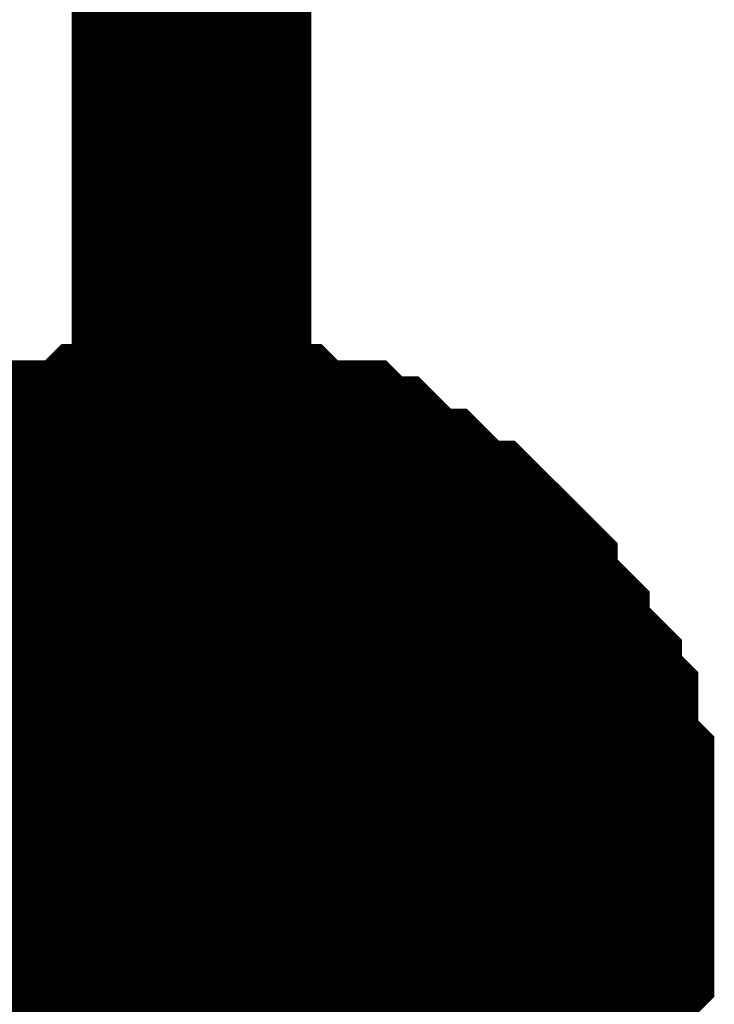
# Model space of a CAD drawing. Header units: inches. Extents: x 0 to 17, y 0 to 11.
# Tile 256 of 256: x 15.3415 to 15.3757, y 8.5929 to 8.6414. Entities that reach past the tile are written whole.
import ezdxf

# ---------------------------------------------------------------- set-up
doc = ezdxf.new("R2010")
doc.units = ezdxf.units.IN
doc.header["$MEASUREMENT"] = 0
doc.layers.add('Sheet', color=255, linetype='Continuous')

msp = doc.modelspace()

# ---------------------------------------------------------------- linework, layer by layer
at = {"layer": 'Sheet'}
for points in [[(15.100187, 9.099265, 0.0118, 0.0118, 0), (15.349953, 9.099265, 0.0118, 0.0118, 0), (15.349953, 8.999351, 0.0118, 0.0118, 0), (15.349953, 8.899438, 0.0118, 0.0118, 0), (15.349953, 8.799524, 0.0118, 0.0118, 0), (15.349953, 8.699611, 0.0118, 0.0118, 0), (15.349953, 8.599697, 0.0118, 0.0118, 0), (15.349953, 8.499784, 0.0118, 0.0118, 0), (15.349953, 8.39987, 0.0118, 0.0118, 0), (15.349953, 8.299957, 0.0118, 0.0118, 0), (15.349953, 8.19925, 0.0118, 0.0118, 0), (15.349953, 8.099337, 0.0118, 0.0118, 0), (15.349953, 7.999423, 0.0118, 0.0118, 0), (15.349953, 7.89951, 0.0118, 0.0118, 0)], [(15.334888, 8.613178, 0.0118, 0.0118, 0), (15.335681, 8.613971, 0.0118, 0.0118, 0), (15.336474, 8.614764, 0.0118, 0.0118, 0), (15.337267, 8.614764, 0.0118, 0.0118, 0), (15.33806, 8.615557, 0.0118, 0.0118, 0), (15.338853, 8.616349, 0.0118, 0.0118, 0), (15.339646, 8.616349, 0.0118, 0.0118, 0), (15.340438, 8.617142, 0.0118, 0.0118, 0), (15.341231, 8.617935, 0.0118, 0.0118, 0), (15.342024, 8.617935, 0.0118, 0.0118, 0), (15.342817, 8.618728, 0.0118, 0.0118, 0), (15.34361, 8.618728, 0.0118, 0.0118, 0), (15.345196, 8.618728, 0.0118, 0.0118, 0), (15.345989, 8.619521, 0.0118, 0.0118, 0), (15.346782, 8.619521, 0.0118, 0.0118, 0), (15.347575, 8.619521, 0.0118, 0.0118, 0), (15.34916, 8.619521, 0.0118, 0.0118, 0), (15.349953, 8.619521, 0.0118, 0.0118, 0)], [(15.334888, 8.613178, 0.0118, 0.0118, 0), (15.335681, 8.613971, 0.0118, 0.0118, 0), (15.336474, 8.614764, 0.0118, 0.0118, 0), (15.337267, 8.614764, 0.0118, 0.0118, 0), (15.33806, 8.615557, 0.0118, 0.0118, 0), (15.338853, 8.616349, 0.0118, 0.0118, 0), (15.339646, 8.616349, 0.0118, 0.0118, 0), (15.340438, 8.617142, 0.0118, 0.0118, 0), (15.341231, 8.617935, 0.0118, 0.0118, 0), (15.342024, 8.617935, 0.0118, 0.0118, 0), (15.342817, 8.618728, 0.0118, 0.0118, 0), (15.34361, 8.618728, 0.0118, 0.0118, 0), (15.345196, 8.618728, 0.0118, 0.0118, 0), (15.345989, 8.619521, 0.0118, 0.0118, 0), (15.346782, 8.619521, 0.0118, 0.0118, 0), (15.347575, 8.619521, 0.0118, 0.0118, 0), (15.34916, 8.619521, 0.0118, 0.0118, 0), (15.349953, 8.619521, 0.0118, 0.0118, 0)], [(15.334888, 8.613178, 0.0118, 0.0118, 0), (15.335681, 8.613971, 0.0118, 0.0118, 0), (15.336474, 8.614764, 0.0118, 0.0118, 0), (15.337267, 8.614764, 0.0118, 0.0118, 0), (15.33806, 8.615557, 0.0118, 0.0118, 0), (15.338853, 8.616349, 0.0118, 0.0118, 0), (15.339646, 8.616349, 0.0118, 0.0118, 0), (15.340438, 8.617142, 0.0118, 0.0118, 0), (15.341231, 8.617935, 0.0118, 0.0118, 0), (15.342024, 8.617935, 0.0118, 0.0118, 0), (15.342817, 8.618728, 0.0118, 0.0118, 0), (15.34361, 8.618728, 0.0118, 0.0118, 0), (15.345196, 8.618728, 0.0118, 0.0118, 0), (15.345989, 8.619521, 0.0118, 0.0118, 0), (15.346782, 8.619521, 0.0118, 0.0118, 0), (15.347575, 8.619521, 0.0118, 0.0118, 0), (15.34916, 8.619521, 0.0118, 0.0118, 0), (15.349953, 8.619521, 0.0118, 0.0118, 0)], [(15.334888, 8.613178, 0.0118, 0.0118, 0), (15.335681, 8.613971, 0.0118, 0.0118, 0), (15.336474, 8.614764, 0.0118, 0.0118, 0), (15.337267, 8.614764, 0.0118, 0.0118, 0), (15.33806, 8.615557, 0.0118, 0.0118, 0), (15.338853, 8.616349, 0.0118, 0.0118, 0), (15.339646, 8.616349, 0.0118, 0.0118, 0), (15.340438, 8.617142, 0.0118, 0.0118, 0), (15.341231, 8.617935, 0.0118, 0.0118, 0), (15.342024, 8.617935, 0.0118, 0.0118, 0), (15.342817, 8.618728, 0.0118, 0.0118, 0), (15.34361, 8.618728, 0.0118, 0.0118, 0), (15.345196, 8.618728, 0.0118, 0.0118, 0), (15.345989, 8.619521, 0.0118, 0.0118, 0), (15.346782, 8.619521, 0.0118, 0.0118, 0), (15.347575, 8.619521, 0.0118, 0.0118, 0), (15.34916, 8.619521, 0.0118, 0.0118, 0), (15.349953, 8.619521, 0.0118, 0.0118, 0)], [(15.349953, 8.619521, 0.0118, 0.0118, 0), (15.349953, 8.619521, 0.0118, 0.0118, 0)], [(15.349953, 8.619521, 0.0118, 0.0118, 0), (15.350746, 8.619521, 0.0118, 0.0118, 0), (15.352332, 8.619521, 0.0118, 0.0118, 0), (15.353125, 8.619521, 0.0118, 0.0118, 0), (15.353918, 8.619521, 0.0118, 0.0118, 0), (15.354711, 8.618728, 0.0118, 0.0118, 0), (15.356297, 8.618728, 0.0118, 0.0118, 0), (15.35709, 8.618728, 0.0118, 0.0118, 0), (15.357882, 8.617935, 0.0118, 0.0118, 0), (15.358675, 8.617935, 0.0118, 0.0118, 0), (15.359468, 8.617142, 0.0118, 0.0118, 0), (15.360261, 8.616349, 0.0118, 0.0118, 0), (15.361054, 8.616349, 0.0118, 0.0118, 0), (15.361847, 8.615557, 0.0118, 0.0118, 0), (15.36264, 8.614764, 0.0118, 0.0118, 0), (15.363433, 8.614764, 0.0118, 0.0118, 0), (15.364226, 8.613971, 0.0118, 0.0118, 0), (15.365019, 8.613178, 0.0118, 0.0118, 0), (15.365019, 8.612385, 0.0118, 0.0118, 0), (15.365812, 8.611592, 0.0118, 0.0118, 0), (15.366604, 8.610799, 0.0118, 0.0118, 0), (15.366604, 8.610006, 0.0118, 0.0118, 0), (15.367397, 8.609213, 0.0118, 0.0118, 0), (15.36819, 8.60842, 0.0118, 0.0118, 0), (15.36819, 8.607627, 0.0118, 0.0118, 0), (15.368983, 8.606834, 0.0118, 0.0118, 0), (15.368983, 8.606041, 0.0118, 0.0118, 0), (15.368983, 8.604455, 0.0118, 0.0118, 0), (15.369776, 8.603662, 0.0118, 0.0118, 0), (15.369776, 8.602869, 0.0118, 0.0118, 0), (15.369776, 8.602076, 0.0118, 0.0118, 0), (15.369776, 8.60049, 0.0118, 0.0118, 0), (15.369776, 8.599697, 0.0118, 0.0118, 0)], [(15.349953, 8.619521, 0.0118, 0.0118, 0), (15.349953, 8.619521, 0.0118, 0.0118, 0)], [(15.349953, 8.619521, 0.0118, 0.0118, 0), (15.350746, 8.619521, 0.0118, 0.0118, 0), (15.352332, 8.619521, 0.0118, 0.0118, 0), (15.353125, 8.619521, 0.0118, 0.0118, 0), (15.353918, 8.619521, 0.0118, 0.0118, 0), (15.354711, 8.618728, 0.0118, 0.0118, 0), (15.356297, 8.618728, 0.0118, 0.0118, 0), (15.35709, 8.618728, 0.0118, 0.0118, 0), (15.357882, 8.617935, 0.0118, 0.0118, 0), (15.358675, 8.617935, 0.0118, 0.0118, 0), (15.359468, 8.617142, 0.0118, 0.0118, 0), (15.360261, 8.616349, 0.0118, 0.0118, 0), (15.361054, 8.616349, 0.0118, 0.0118, 0), (15.361847, 8.615557, 0.0118, 0.0118, 0), (15.36264, 8.614764, 0.0118, 0.0118, 0), (15.363433, 8.614764, 0.0118, 0.0118, 0), (15.364226, 8.613971, 0.0118, 0.0118, 0), (15.365019, 8.613178, 0.0118, 0.0118, 0), (15.365019, 8.612385, 0.0118, 0.0118, 0), (15.365812, 8.611592, 0.0118, 0.0118, 0), (15.366604, 8.610799, 0.0118, 0.0118, 0), (15.366604, 8.610006, 0.0118, 0.0118, 0), (15.367397, 8.609213, 0.0118, 0.0118, 0), (15.36819, 8.60842, 0.0118, 0.0118, 0), (15.36819, 8.607627, 0.0118, 0.0118, 0), (15.368983, 8.606834, 0.0118, 0.0118, 0), (15.368983, 8.606041, 0.0118, 0.0118, 0), (15.368983, 8.604455, 0.0118, 0.0118, 0), (15.369776, 8.603662, 0.0118, 0.0118, 0), (15.369776, 8.602869, 0.0118, 0.0118, 0), (15.369776, 8.602076, 0.0118, 0.0118, 0), (15.369776, 8.60049, 0.0118, 0.0118, 0), (15.369776, 8.599697, 0.0118, 0.0118, 0)], [(15.349953, 8.619521, 0.0118, 0.0118, 0), (15.349953, 8.619521, 0.0118, 0.0118, 0)], [(15.349953, 8.619521, 0.0118, 0.0118, 0), (15.350746, 8.619521, 0.0118, 0.0118, 0), (15.352332, 8.619521, 0.0118, 0.0118, 0), (15.353125, 8.619521, 0.0118, 0.0118, 0), (15.353918, 8.619521, 0.0118, 0.0118, 0), (15.354711, 8.618728, 0.0118, 0.0118, 0), (15.356297, 8.618728, 0.0118, 0.0118, 0), (15.35709, 8.618728, 0.0118, 0.0118, 0), (15.357882, 8.617935, 0.0118, 0.0118, 0), (15.358675, 8.617935, 0.0118, 0.0118, 0), (15.359468, 8.617142, 0.0118, 0.0118, 0), (15.360261, 8.616349, 0.0118, 0.0118, 0), (15.361054, 8.616349, 0.0118, 0.0118, 0), (15.361847, 8.615557, 0.0118, 0.0118, 0), (15.36264, 8.614764, 0.0118, 0.0118, 0), (15.363433, 8.614764, 0.0118, 0.0118, 0), (15.364226, 8.613971, 0.0118, 0.0118, 0), (15.365019, 8.613178, 0.0118, 0.0118, 0), (15.365019, 8.612385, 0.0118, 0.0118, 0), (15.365812, 8.611592, 0.0118, 0.0118, 0), (15.366604, 8.610799, 0.0118, 0.0118, 0), (15.366604, 8.610006, 0.0118, 0.0118, 0), (15.367397, 8.609213, 0.0118, 0.0118, 0), (15.36819, 8.60842, 0.0118, 0.0118, 0), (15.36819, 8.607627, 0.0118, 0.0118, 0), (15.368983, 8.606834, 0.0118, 0.0118, 0), (15.368983, 8.606041, 0.0118, 0.0118, 0), (15.368983, 8.604455, 0.0118, 0.0118, 0), (15.369776, 8.603662, 0.0118, 0.0118, 0), (15.369776, 8.602869, 0.0118, 0.0118, 0), (15.369776, 8.602076, 0.0118, 0.0118, 0), (15.369776, 8.60049, 0.0118, 0.0118, 0), (15.369776, 8.599697, 0.0118, 0.0118, 0)], [(15.349953, 8.619521, 0.0118, 0.0118, 0), (15.349953, 8.619521, 0.0118, 0.0118, 0)], [(15.349953, 8.619521, 0.0118, 0.0118, 0), (15.350746, 8.619521, 0.0118, 0.0118, 0), (15.352332, 8.619521, 0.0118, 0.0118, 0), (15.353125, 8.619521, 0.0118, 0.0118, 0), (15.353918, 8.619521, 0.0118, 0.0118, 0), (15.354711, 8.618728, 0.0118, 0.0118, 0), (15.356297, 8.618728, 0.0118, 0.0118, 0), (15.35709, 8.618728, 0.0118, 0.0118, 0), (15.357882, 8.617935, 0.0118, 0.0118, 0), (15.358675, 8.617935, 0.0118, 0.0118, 0), (15.359468, 8.617142, 0.0118, 0.0118, 0), (15.360261, 8.616349, 0.0118, 0.0118, 0), (15.361054, 8.616349, 0.0118, 0.0118, 0), (15.361847, 8.615557, 0.0118, 0.0118, 0), (15.36264, 8.614764, 0.0118, 0.0118, 0), (15.363433, 8.614764, 0.0118, 0.0118, 0), (15.364226, 8.613971, 0.0118, 0.0118, 0), (15.365019, 8.613178, 0.0118, 0.0118, 0), (15.365019, 8.612385, 0.0118, 0.0118, 0), (15.365812, 8.611592, 0.0118, 0.0118, 0), (15.366604, 8.610799, 0.0118, 0.0118, 0), (15.366604, 8.610006, 0.0118, 0.0118, 0), (15.367397, 8.609213, 0.0118, 0.0118, 0), (15.36819, 8.60842, 0.0118, 0.0118, 0), (15.36819, 8.607627, 0.0118, 0.0118, 0), (15.368983, 8.606834, 0.0118, 0.0118, 0), (15.368983, 8.606041, 0.0118, 0.0118, 0), (15.368983, 8.604455, 0.0118, 0.0118, 0), (15.369776, 8.603662, 0.0118, 0.0118, 0), (15.369776, 8.602869, 0.0118, 0.0118, 0), (15.369776, 8.602076, 0.0118, 0.0118, 0), (15.369776, 8.60049, 0.0118, 0.0118, 0), (15.369776, 8.599697, 0.0118, 0.0118, 0)], [(15.338853, 8.616349, 0.0039, 0.0039, 0), (15.339646, 8.616349, 0.0039, 0.0039, 0), (15.340438, 8.617142, 0.0039, 0.0039, 0), (15.341231, 8.617935, 0.0039, 0.0039, 0), (15.342024, 8.617935, 0.0039, 0.0039, 0), (15.342817, 8.618728, 0.0039, 0.0039, 0), (15.34361, 8.618728, 0.0039, 0.0039, 0), (15.345196, 8.618728, 0.0039, 0.0039, 0), (15.345989, 8.619521, 0.0039, 0.0039, 0), (15.346782, 8.619521, 0.0039, 0.0039, 0), (15.347575, 8.619521, 0.0039, 0.0039, 0), (15.34916, 8.619521, 0.0039, 0.0039, 0), (15.349953, 8.619521, 0.0039, 0.0039, 0)], [(15.338853, 8.616349, 0.0039, 0.0039, 0), (15.339646, 8.616349, 0.0039, 0.0039, 0), (15.340438, 8.617142, 0.0039, 0.0039, 0), (15.341231, 8.617935, 0.0039, 0.0039, 0), (15.342024, 8.617935, 0.0039, 0.0039, 0), (15.342817, 8.618728, 0.0039, 0.0039, 0), (15.34361, 8.618728, 0.0039, 0.0039, 0), (15.345196, 8.618728, 0.0039, 0.0039, 0), (15.345989, 8.619521, 0.0039, 0.0039, 0), (15.346782, 8.619521, 0.0039, 0.0039, 0), (15.347575, 8.619521, 0.0039, 0.0039, 0), (15.34916, 8.619521, 0.0039, 0.0039, 0), (15.349953, 8.619521, 0.0039, 0.0039, 0)], [(15.338853, 8.616349, 0.0039, 0.0039, 0), (15.339646, 8.616349, 0.0039, 0.0039, 0), (15.340438, 8.617142, 0.0039, 0.0039, 0), (15.341231, 8.617935, 0.0039, 0.0039, 0), (15.342024, 8.617935, 0.0039, 0.0039, 0), (15.342817, 8.618728, 0.0039, 0.0039, 0), (15.34361, 8.618728, 0.0039, 0.0039, 0), (15.345196, 8.618728, 0.0039, 0.0039, 0), (15.345989, 8.619521, 0.0039, 0.0039, 0), (15.346782, 8.619521, 0.0039, 0.0039, 0), (15.347575, 8.619521, 0.0039, 0.0039, 0), (15.34916, 8.619521, 0.0039, 0.0039, 0), (15.349953, 8.619521, 0.0039, 0.0039, 0)], [(15.338853, 8.616349, 0.0039, 0.0039, 0), (15.339646, 8.616349, 0.0039, 0.0039, 0), (15.340438, 8.617142, 0.0039, 0.0039, 0), (15.341231, 8.617935, 0.0039, 0.0039, 0), (15.342024, 8.617935, 0.0039, 0.0039, 0), (15.342817, 8.618728, 0.0039, 0.0039, 0), (15.34361, 8.618728, 0.0039, 0.0039, 0), (15.345196, 8.618728, 0.0039, 0.0039, 0), (15.345989, 8.619521, 0.0039, 0.0039, 0), (15.346782, 8.619521, 0.0039, 0.0039, 0), (15.347575, 8.619521, 0.0039, 0.0039, 0), (15.34916, 8.619521, 0.0039, 0.0039, 0), (15.349953, 8.619521, 0.0039, 0.0039, 0)], [(15.349953, 8.619521, 0.0039, 0.0039, 0), (15.349953, 8.619521, 0.0039, 0.0039, 0)], [(15.349953, 8.619521, 0.0039, 0.0039, 0), (15.350746, 8.619521, 0.0039, 0.0039, 0), (15.352332, 8.619521, 0.0039, 0.0039, 0), (15.353125, 8.619521, 0.0039, 0.0039, 0), (15.353918, 8.619521, 0.0039, 0.0039, 0), (15.354711, 8.618728, 0.0039, 0.0039, 0), (15.356297, 8.618728, 0.0039, 0.0039, 0), (15.35709, 8.618728, 0.0039, 0.0039, 0), (15.357882, 8.617935, 0.0039, 0.0039, 0), (15.358675, 8.617935, 0.0039, 0.0039, 0), (15.359468, 8.617142, 0.0039, 0.0039, 0), (15.360261, 8.616349, 0.0039, 0.0039, 0), (15.361054, 8.616349, 0.0039, 0.0039, 0), (15.361847, 8.615557, 0.0039, 0.0039, 0), (15.36264, 8.614764, 0.0039, 0.0039, 0), (15.363433, 8.614764, 0.0039, 0.0039, 0), (15.364226, 8.613971, 0.0039, 0.0039, 0), (15.365019, 8.613178, 0.0039, 0.0039, 0), (15.365019, 8.612385, 0.0039, 0.0039, 0), (15.365812, 8.611592, 0.0039, 0.0039, 0), (15.366604, 8.610799, 0.0039, 0.0039, 0), (15.366604, 8.610006, 0.0039, 0.0039, 0), (15.367397, 8.609213, 0.0039, 0.0039, 0), (15.36819, 8.60842, 0.0039, 0.0039, 0), (15.36819, 8.607627, 0.0039, 0.0039, 0), (15.368983, 8.606834, 0.0039, 0.0039, 0), (15.368983, 8.606041, 0.0039, 0.0039, 0), (15.368983, 8.604455, 0.0039, 0.0039, 0), (15.369776, 8.603662, 0.0039, 0.0039, 0), (15.369776, 8.602869, 0.0039, 0.0039, 0), (15.369776, 8.602076, 0.0039, 0.0039, 0), (15.369776, 8.60049, 0.0039, 0.0039, 0), (15.369776, 8.599697, 0.0039, 0.0039, 0)], [(15.349953, 8.619521, 0.0039, 0.0039, 0), (15.349953, 8.619521, 0.0039, 0.0039, 0)], [(15.349953, 8.619521, 0.0039, 0.0039, 0), (15.350746, 8.619521, 0.0039, 0.0039, 0), (15.352332, 8.619521, 0.0039, 0.0039, 0), (15.353125, 8.619521, 0.0039, 0.0039, 0), (15.353918, 8.619521, 0.0039, 0.0039, 0), (15.354711, 8.618728, 0.0039, 0.0039, 0), (15.356297, 8.618728, 0.0039, 0.0039, 0), (15.35709, 8.618728, 0.0039, 0.0039, 0), (15.357882, 8.617935, 0.0039, 0.0039, 0), (15.358675, 8.617935, 0.0039, 0.0039, 0), (15.359468, 8.617142, 0.0039, 0.0039, 0), (15.360261, 8.616349, 0.0039, 0.0039, 0), (15.361054, 8.616349, 0.0039, 0.0039, 0), (15.361847, 8.615557, 0.0039, 0.0039, 0), (15.36264, 8.614764, 0.0039, 0.0039, 0), (15.363433, 8.614764, 0.0039, 0.0039, 0), (15.364226, 8.613971, 0.0039, 0.0039, 0), (15.365019, 8.613178, 0.0039, 0.0039, 0), (15.365019, 8.612385, 0.0039, 0.0039, 0), (15.365812, 8.611592, 0.0039, 0.0039, 0), (15.366604, 8.610799, 0.0039, 0.0039, 0), (15.366604, 8.610006, 0.0039, 0.0039, 0), (15.367397, 8.609213, 0.0039, 0.0039, 0), (15.36819, 8.60842, 0.0039, 0.0039, 0), (15.36819, 8.607627, 0.0039, 0.0039, 0), (15.368983, 8.606834, 0.0039, 0.0039, 0), (15.368983, 8.606041, 0.0039, 0.0039, 0), (15.368983, 8.604455, 0.0039, 0.0039, 0), (15.369776, 8.603662, 0.0039, 0.0039, 0), (15.369776, 8.602869, 0.0039, 0.0039, 0), (15.369776, 8.602076, 0.0039, 0.0039, 0), (15.369776, 8.60049, 0.0039, 0.0039, 0), (15.369776, 8.599697, 0.0039, 0.0039, 0)], [(15.349953, 8.619521, 0.0039, 0.0039, 0), (15.349953, 8.619521, 0.0039, 0.0039, 0)], [(15.349953, 8.619521, 0.0039, 0.0039, 0), (15.350746, 8.619521, 0.0039, 0.0039, 0), (15.352332, 8.619521, 0.0039, 0.0039, 0), (15.353125, 8.619521, 0.0039, 0.0039, 0), (15.353918, 8.619521, 0.0039, 0.0039, 0), (15.354711, 8.618728, 0.0039, 0.0039, 0), (15.356297, 8.618728, 0.0039, 0.0039, 0), (15.35709, 8.618728, 0.0039, 0.0039, 0), (15.357882, 8.617935, 0.0039, 0.0039, 0), (15.358675, 8.617935, 0.0039, 0.0039, 0), (15.359468, 8.617142, 0.0039, 0.0039, 0), (15.360261, 8.616349, 0.0039, 0.0039, 0), (15.361054, 8.616349, 0.0039, 0.0039, 0), (15.361847, 8.615557, 0.0039, 0.0039, 0), (15.36264, 8.614764, 0.0039, 0.0039, 0), (15.363433, 8.614764, 0.0039, 0.0039, 0), (15.364226, 8.613971, 0.0039, 0.0039, 0), (15.365019, 8.613178, 0.0039, 0.0039, 0), (15.365019, 8.612385, 0.0039, 0.0039, 0), (15.365812, 8.611592, 0.0039, 0.0039, 0), (15.366604, 8.610799, 0.0039, 0.0039, 0), (15.366604, 8.610006, 0.0039, 0.0039, 0), (15.367397, 8.609213, 0.0039, 0.0039, 0), (15.36819, 8.60842, 0.0039, 0.0039, 0), (15.36819, 8.607627, 0.0039, 0.0039, 0), (15.368983, 8.606834, 0.0039, 0.0039, 0), (15.368983, 8.606041, 0.0039, 0.0039, 0), (15.368983, 8.604455, 0.0039, 0.0039, 0), (15.369776, 8.603662, 0.0039, 0.0039, 0), (15.369776, 8.602869, 0.0039, 0.0039, 0), (15.369776, 8.602076, 0.0039, 0.0039, 0), (15.369776, 8.60049, 0.0039, 0.0039, 0), (15.369776, 8.599697, 0.0039, 0.0039, 0)], [(15.349953, 8.619521, 0.0039, 0.0039, 0), (15.349953, 8.619521, 0.0039, 0.0039, 0)], [(15.349953, 8.619521, 0.0039, 0.0039, 0), (15.350746, 8.619521, 0.0039, 0.0039, 0), (15.352332, 8.619521, 0.0039, 0.0039, 0), (15.353125, 8.619521, 0.0039, 0.0039, 0), (15.353918, 8.619521, 0.0039, 0.0039, 0), (15.354711, 8.618728, 0.0039, 0.0039, 0), (15.356297, 8.618728, 0.0039, 0.0039, 0), (15.35709, 8.618728, 0.0039, 0.0039, 0), (15.357882, 8.617935, 0.0039, 0.0039, 0), (15.358675, 8.617935, 0.0039, 0.0039, 0), (15.359468, 8.617142, 0.0039, 0.0039, 0), (15.360261, 8.616349, 0.0039, 0.0039, 0), (15.361054, 8.616349, 0.0039, 0.0039, 0), (15.361847, 8.615557, 0.0039, 0.0039, 0), (15.36264, 8.614764, 0.0039, 0.0039, 0), (15.363433, 8.614764, 0.0039, 0.0039, 0), (15.364226, 8.613971, 0.0039, 0.0039, 0), (15.365019, 8.613178, 0.0039, 0.0039, 0), (15.365019, 8.612385, 0.0039, 0.0039, 0), (15.365812, 8.611592, 0.0039, 0.0039, 0), (15.366604, 8.610799, 0.0039, 0.0039, 0), (15.366604, 8.610006, 0.0039, 0.0039, 0), (15.367397, 8.609213, 0.0039, 0.0039, 0), (15.36819, 8.60842, 0.0039, 0.0039, 0), (15.36819, 8.607627, 0.0039, 0.0039, 0), (15.368983, 8.606834, 0.0039, 0.0039, 0), (15.368983, 8.606041, 0.0039, 0.0039, 0), (15.368983, 8.604455, 0.0039, 0.0039, 0), (15.369776, 8.603662, 0.0039, 0.0039, 0), (15.369776, 8.602869, 0.0039, 0.0039, 0), (15.369776, 8.602076, 0.0039, 0.0039, 0), (15.369776, 8.60049, 0.0039, 0.0039, 0), (15.369776, 8.599697, 0.0039, 0.0039, 0)], [(15.100187, 8.599697, 0.0118, 0.0118, 0), (15.349953, 8.599697, 0.0118, 0.0118, 0)], [(15.369776, 8.599697, 0.0118, 0.0118, 0), (15.369776, 8.598904, 0.0118, 0.0118, 0), (15.369776, 8.597318, 0.0118, 0.0118, 0), (15.369776, 8.596525, 0.0118, 0.0118, 0), (15.369776, 8.595732, 0.0118, 0.0118, 0), (15.368983, 8.594939, 0.0118, 0.0118, 0), (15.368983, 8.593354, 0.0118, 0.0118, 0), (15.368983, 8.592561, 0.0118, 0.0118, 0), (15.36819, 8.591768, 0.0118, 0.0118, 0), (15.36819, 8.590975, 0.0118, 0.0118, 0), (15.367397, 8.590182, 0.0118, 0.0118, 0), (15.366604, 8.589389, 0.0118, 0.0118, 0), (15.366604, 8.588596, 0.0118, 0.0118, 0), (15.365812, 8.587803, 0.0118, 0.0118, 0), (15.365019, 8.58701, 0.0118, 0.0118, 0)], [(15.369776, 8.599697, 0.0118, 0.0118, 0), (15.369776, 8.598904, 0.0118, 0.0118, 0), (15.369776, 8.597318, 0.0118, 0.0118, 0), (15.369776, 8.596525, 0.0118, 0.0118, 0), (15.369776, 8.595732, 0.0118, 0.0118, 0), (15.368983, 8.594939, 0.0118, 0.0118, 0), (15.368983, 8.593354, 0.0118, 0.0118, 0), (15.368983, 8.592561, 0.0118, 0.0118, 0), (15.36819, 8.591768, 0.0118, 0.0118, 0), (15.36819, 8.590975, 0.0118, 0.0118, 0), (15.367397, 8.590182, 0.0118, 0.0118, 0), (15.366604, 8.589389, 0.0118, 0.0118, 0), (15.366604, 8.588596, 0.0118, 0.0118, 0), (15.365812, 8.587803, 0.0118, 0.0118, 0), (15.365019, 8.58701, 0.0118, 0.0118, 0)], [(15.369776, 8.599697, 0.0118, 0.0118, 0), (15.369776, 8.598904, 0.0118, 0.0118, 0), (15.369776, 8.597318, 0.0118, 0.0118, 0), (15.369776, 8.596525, 0.0118, 0.0118, 0), (15.369776, 8.595732, 0.0118, 0.0118, 0), (15.368983, 8.594939, 0.0118, 0.0118, 0), (15.368983, 8.593354, 0.0118, 0.0118, 0), (15.368983, 8.592561, 0.0118, 0.0118, 0), (15.36819, 8.591768, 0.0118, 0.0118, 0), (15.36819, 8.590975, 0.0118, 0.0118, 0), (15.367397, 8.590182, 0.0118, 0.0118, 0), (15.366604, 8.589389, 0.0118, 0.0118, 0), (15.366604, 8.588596, 0.0118, 0.0118, 0), (15.365812, 8.587803, 0.0118, 0.0118, 0), (15.365019, 8.58701, 0.0118, 0.0118, 0)], [(15.369776, 8.599697, 0.0118, 0.0118, 0), (15.369776, 8.598904, 0.0118, 0.0118, 0), (15.369776, 8.597318, 0.0118, 0.0118, 0), (15.369776, 8.596525, 0.0118, 0.0118, 0), (15.369776, 8.595732, 0.0118, 0.0118, 0), (15.368983, 8.594939, 0.0118, 0.0118, 0), (15.368983, 8.593354, 0.0118, 0.0118, 0), (15.368983, 8.592561, 0.0118, 0.0118, 0), (15.36819, 8.591768, 0.0118, 0.0118, 0), (15.36819, 8.590975, 0.0118, 0.0118, 0), (15.367397, 8.590182, 0.0118, 0.0118, 0), (15.366604, 8.589389, 0.0118, 0.0118, 0), (15.366604, 8.588596, 0.0118, 0.0118, 0), (15.365812, 8.587803, 0.0118, 0.0118, 0), (15.365019, 8.58701, 0.0118, 0.0118, 0)], [(15.369776, 8.599697, 0.0118, 0.0118, 0), (15.369776, 8.599697, 0.0118, 0.0118, 0), (15.369776, 8.599697, 0.0118, 0.0118, 0), (15.369776, 8.599697, 0.0118, 0.0118, 0), (15.369776, 8.599697, 0.0118, 0.0118, 0), (15.369776, 8.599697, 0.0118, 0.0118, 0), (15.369776, 8.599697, 0.0118, 0.0118, 0), (15.369776, 8.599697, 0.0118, 0.0118, 0), (15.369776, 8.599697, 0.0118, 0.0118, 0), (15.369776, 8.599697, 0.0118, 0.0118, 0), (15.369776, 8.599697, 0.0118, 0.0118, 0), (15.369776, 8.599697, 0.0118, 0.0118, 0), (15.369776, 8.599697, 0.0118, 0.0118, 0), (15.369776, 8.599697, 0.0118, 0.0118, 0), (15.369776, 8.599697, 0.0118, 0.0118, 0), (15.369776, 8.599697, 0.0118, 0.0118, 0), (15.369776, 8.599697, 0.0118, 0.0118, 0), (15.369776, 8.599697, 0.0118, 0.0118, 0), (15.369776, 8.599697, 0.0118, 0.0118, 0), (15.369776, 8.599697, 0.0118, 0.0118, 0), (15.369776, 8.599697, 0.0118, 0.0118, 0), (15.369776, 8.599697, 0.0118, 0.0118, 0), (15.369776, 8.599697, 0.0118, 0.0118, 0), (15.369776, 8.599697, 0.0118, 0.0118, 0), (15.369776, 8.599697, 0.0118, 0.0118, 0), (15.369776, 8.599697, 0.0118, 0.0118, 0), (15.369776, 8.599697, 0.0118, 0.0118, 0), (15.369776, 8.599697, 0.0118, 0.0118, 0), (15.369776, 8.599697, 0.0118, 0.0118, 0), (15.369776, 8.599697, 0.0118, 0.0118, 0), (15.369776, 8.599697, 0.0118, 0.0118, 0), (15.369776, 8.599697, 0.0118, 0.0118, 0), (15.369776, 8.599697, 0.0118, 0.0118, 0)], [(15.369776, 8.599697, 0.0118, 0.0118, 0), (15.369776, 8.599697, 0.0118, 0.0118, 0)], [(15.369776, 8.599697, 0.0118, 0.0118, 0), (15.369776, 8.599697, 0.0118, 0.0118, 0), (15.369776, 8.599697, 0.0118, 0.0118, 0), (15.369776, 8.599697, 0.0118, 0.0118, 0), (15.369776, 8.599697, 0.0118, 0.0118, 0), (15.369776, 8.599697, 0.0118, 0.0118, 0), (15.369776, 8.599697, 0.0118, 0.0118, 0), (15.369776, 8.599697, 0.0118, 0.0118, 0), (15.369776, 8.599697, 0.0118, 0.0118, 0), (15.369776, 8.599697, 0.0118, 0.0118, 0), (15.369776, 8.599697, 0.0118, 0.0118, 0), (15.369776, 8.599697, 0.0118, 0.0118, 0), (15.369776, 8.599697, 0.0118, 0.0118, 0), (15.369776, 8.599697, 0.0118, 0.0118, 0), (15.369776, 8.599697, 0.0118, 0.0118, 0), (15.369776, 8.599697, 0.0118, 0.0118, 0), (15.369776, 8.599697, 0.0118, 0.0118, 0), (15.369776, 8.599697, 0.0118, 0.0118, 0), (15.369776, 8.599697, 0.0118, 0.0118, 0), (15.369776, 8.599697, 0.0118, 0.0118, 0), (15.369776, 8.599697, 0.0118, 0.0118, 0), (15.369776, 8.599697, 0.0118, 0.0118, 0), (15.369776, 8.599697, 0.0118, 0.0118, 0), (15.369776, 8.599697, 0.0118, 0.0118, 0), (15.369776, 8.599697, 0.0118, 0.0118, 0), (15.369776, 8.599697, 0.0118, 0.0118, 0), (15.369776, 8.599697, 0.0118, 0.0118, 0), (15.369776, 8.599697, 0.0118, 0.0118, 0), (15.369776, 8.599697, 0.0118, 0.0118, 0), (15.369776, 8.599697, 0.0118, 0.0118, 0), (15.369776, 8.599697, 0.0118, 0.0118, 0), (15.369776, 8.599697, 0.0118, 0.0118, 0), (15.369776, 8.599697, 0.0118, 0.0118, 0)], [(15.369776, 8.599697, 0.0118, 0.0118, 0), (15.369776, 8.599697, 0.0118, 0.0118, 0)], [(15.369776, 8.599697, 0.0118, 0.0118, 0), (15.369776, 8.599697, 0.0118, 0.0118, 0), (15.369776, 8.599697, 0.0118, 0.0118, 0), (15.369776, 8.599697, 0.0118, 0.0118, 0), (15.369776, 8.599697, 0.0118, 0.0118, 0), (15.369776, 8.599697, 0.0118, 0.0118, 0), (15.369776, 8.599697, 0.0118, 0.0118, 0), (15.369776, 8.599697, 0.0118, 0.0118, 0), (15.369776, 8.599697, 0.0118, 0.0118, 0), (15.369776, 8.599697, 0.0118, 0.0118, 0), (15.369776, 8.599697, 0.0118, 0.0118, 0), (15.369776, 8.599697, 0.0118, 0.0118, 0), (15.369776, 8.599697, 0.0118, 0.0118, 0), (15.369776, 8.599697, 0.0118, 0.0118, 0), (15.369776, 8.599697, 0.0118, 0.0118, 0), (15.369776, 8.599697, 0.0118, 0.0118, 0), (15.369776, 8.599697, 0.0118, 0.0118, 0), (15.369776, 8.599697, 0.0118, 0.0118, 0), (15.369776, 8.599697, 0.0118, 0.0118, 0), (15.369776, 8.599697, 0.0118, 0.0118, 0), (15.369776, 8.599697, 0.0118, 0.0118, 0), (15.369776, 8.599697, 0.0118, 0.0118, 0), (15.369776, 8.599697, 0.0118, 0.0118, 0), (15.369776, 8.599697, 0.0118, 0.0118, 0), (15.369776, 8.599697, 0.0118, 0.0118, 0), (15.369776, 8.599697, 0.0118, 0.0118, 0), (15.369776, 8.599697, 0.0118, 0.0118, 0), (15.369776, 8.599697, 0.0118, 0.0118, 0), (15.369776, 8.599697, 0.0118, 0.0118, 0), (15.369776, 8.599697, 0.0118, 0.0118, 0), (15.369776, 8.599697, 0.0118, 0.0118, 0), (15.369776, 8.599697, 0.0118, 0.0118, 0), (15.369776, 8.599697, 0.0118, 0.0118, 0)], [(15.369776, 8.599697, 0.0118, 0.0118, 0), (15.369776, 8.599697, 0.0118, 0.0118, 0)], [(15.369776, 8.599697, 0.0118, 0.0118, 0), (15.369776, 8.599697, 0.0118, 0.0118, 0), (15.369776, 8.599697, 0.0118, 0.0118, 0), (15.369776, 8.599697, 0.0118, 0.0118, 0), (15.369776, 8.599697, 0.0118, 0.0118, 0), (15.369776, 8.599697, 0.0118, 0.0118, 0), (15.369776, 8.599697, 0.0118, 0.0118, 0), (15.369776, 8.599697, 0.0118, 0.0118, 0), (15.369776, 8.599697, 0.0118, 0.0118, 0), (15.369776, 8.599697, 0.0118, 0.0118, 0), (15.369776, 8.599697, 0.0118, 0.0118, 0), (15.369776, 8.599697, 0.0118, 0.0118, 0), (15.369776, 8.599697, 0.0118, 0.0118, 0), (15.369776, 8.599697, 0.0118, 0.0118, 0), (15.369776, 8.599697, 0.0118, 0.0118, 0), (15.369776, 8.599697, 0.0118, 0.0118, 0), (15.369776, 8.599697, 0.0118, 0.0118, 0), (15.369776, 8.599697, 0.0118, 0.0118, 0), (15.369776, 8.599697, 0.0118, 0.0118, 0), (15.369776, 8.599697, 0.0118, 0.0118, 0), (15.369776, 8.599697, 0.0118, 0.0118, 0), (15.369776, 8.599697, 0.0118, 0.0118, 0), (15.369776, 8.599697, 0.0118, 0.0118, 0), (15.369776, 8.599697, 0.0118, 0.0118, 0), (15.369776, 8.599697, 0.0118, 0.0118, 0), (15.369776, 8.599697, 0.0118, 0.0118, 0), (15.369776, 8.599697, 0.0118, 0.0118, 0), (15.369776, 8.599697, 0.0118, 0.0118, 0), (15.369776, 8.599697, 0.0118, 0.0118, 0), (15.369776, 8.599697, 0.0118, 0.0118, 0), (15.369776, 8.599697, 0.0118, 0.0118, 0), (15.369776, 8.599697, 0.0118, 0.0118, 0), (15.369776, 8.599697, 0.0118, 0.0118, 0)], [(15.369776, 8.599697, 0.0118, 0.0118, 0), (15.369776, 8.599697, 0.0118, 0.0118, 0)], [(15.369776, 8.599697, 0.0039, 0.0039, 0), (15.369776, 8.598904, 0.0039, 0.0039, 0), (15.369776, 8.597318, 0.0039, 0.0039, 0), (15.369776, 8.596525, 0.0039, 0.0039, 0), (15.369776, 8.595732, 0.0039, 0.0039, 0), (15.368983, 8.594939, 0.0039, 0.0039, 0), (15.368983, 8.593354, 0.0039, 0.0039, 0), (15.368983, 8.592561, 0.0039, 0.0039, 0), (15.36819, 8.591768, 0.0039, 0.0039, 0), (15.36819, 8.590975, 0.0039, 0.0039, 0)], [(15.369776, 8.599697, 0.0039, 0.0039, 0), (15.369776, 8.598904, 0.0039, 0.0039, 0), (15.369776, 8.597318, 0.0039, 0.0039, 0), (15.369776, 8.596525, 0.0039, 0.0039, 0), (15.369776, 8.595732, 0.0039, 0.0039, 0), (15.368983, 8.594939, 0.0039, 0.0039, 0), (15.368983, 8.593354, 0.0039, 0.0039, 0), (15.368983, 8.592561, 0.0039, 0.0039, 0), (15.36819, 8.591768, 0.0039, 0.0039, 0), (15.36819, 8.590975, 0.0039, 0.0039, 0)], [(15.369776, 8.599697, 0.0039, 0.0039, 0), (15.369776, 8.598904, 0.0039, 0.0039, 0), (15.369776, 8.597318, 0.0039, 0.0039, 0), (15.369776, 8.596525, 0.0039, 0.0039, 0), (15.369776, 8.595732, 0.0039, 0.0039, 0), (15.368983, 8.594939, 0.0039, 0.0039, 0), (15.368983, 8.593354, 0.0039, 0.0039, 0), (15.368983, 8.592561, 0.0039, 0.0039, 0), (15.36819, 8.591768, 0.0039, 0.0039, 0), (15.36819, 8.590975, 0.0039, 0.0039, 0)], [(15.369776, 8.599697, 0.0039, 0.0039, 0), (15.369776, 8.598904, 0.0039, 0.0039, 0), (15.369776, 8.597318, 0.0039, 0.0039, 0), (15.369776, 8.596525, 0.0039, 0.0039, 0), (15.369776, 8.595732, 0.0039, 0.0039, 0), (15.368983, 8.594939, 0.0039, 0.0039, 0), (15.368983, 8.593354, 0.0039, 0.0039, 0), (15.368983, 8.592561, 0.0039, 0.0039, 0), (15.36819, 8.591768, 0.0039, 0.0039, 0), (15.36819, 8.590975, 0.0039, 0.0039, 0)], [(15.369776, 8.599697, 0.0039, 0.0039, 0), (15.369776, 8.599697, 0.0039, 0.0039, 0), (15.369776, 8.599697, 0.0039, 0.0039, 0), (15.369776, 8.599697, 0.0039, 0.0039, 0), (15.369776, 8.599697, 0.0039, 0.0039, 0), (15.369776, 8.599697, 0.0039, 0.0039, 0), (15.369776, 8.599697, 0.0039, 0.0039, 0), (15.369776, 8.599697, 0.0039, 0.0039, 0), (15.369776, 8.599697, 0.0039, 0.0039, 0), (15.369776, 8.599697, 0.0039, 0.0039, 0), (15.369776, 8.599697, 0.0039, 0.0039, 0), (15.369776, 8.599697, 0.0039, 0.0039, 0), (15.369776, 8.599697, 0.0039, 0.0039, 0), (15.369776, 8.599697, 0.0039, 0.0039, 0), (15.369776, 8.599697, 0.0039, 0.0039, 0), (15.369776, 8.599697, 0.0039, 0.0039, 0), (15.369776, 8.599697, 0.0039, 0.0039, 0), (15.369776, 8.599697, 0.0039, 0.0039, 0), (15.369776, 8.599697, 0.0039, 0.0039, 0), (15.369776, 8.599697, 0.0039, 0.0039, 0), (15.369776, 8.599697, 0.0039, 0.0039, 0), (15.369776, 8.599697, 0.0039, 0.0039, 0), (15.369776, 8.599697, 0.0039, 0.0039, 0), (15.369776, 8.599697, 0.0039, 0.0039, 0), (15.369776, 8.599697, 0.0039, 0.0039, 0), (15.369776, 8.599697, 0.0039, 0.0039, 0), (15.369776, 8.599697, 0.0039, 0.0039, 0), (15.369776, 8.599697, 0.0039, 0.0039, 0), (15.369776, 8.599697, 0.0039, 0.0039, 0), (15.369776, 8.599697, 0.0039, 0.0039, 0), (15.369776, 8.599697, 0.0039, 0.0039, 0), (15.369776, 8.599697, 0.0039, 0.0039, 0), (15.369776, 8.599697, 0.0039, 0.0039, 0)], [(15.369776, 8.599697, 0.0039, 0.0039, 0), (15.369776, 8.599697, 0.0039, 0.0039, 0)], [(15.369776, 8.599697, 0.0039, 0.0039, 0), (15.369776, 8.599697, 0.0039, 0.0039, 0), (15.369776, 8.599697, 0.0039, 0.0039, 0), (15.369776, 8.599697, 0.0039, 0.0039, 0), (15.369776, 8.599697, 0.0039, 0.0039, 0), (15.369776, 8.599697, 0.0039, 0.0039, 0), (15.369776, 8.599697, 0.0039, 0.0039, 0), (15.369776, 8.599697, 0.0039, 0.0039, 0), (15.369776, 8.599697, 0.0039, 0.0039, 0), (15.369776, 8.599697, 0.0039, 0.0039, 0), (15.369776, 8.599697, 0.0039, 0.0039, 0), (15.369776, 8.599697, 0.0039, 0.0039, 0), (15.369776, 8.599697, 0.0039, 0.0039, 0), (15.369776, 8.599697, 0.0039, 0.0039, 0), (15.369776, 8.599697, 0.0039, 0.0039, 0), (15.369776, 8.599697, 0.0039, 0.0039, 0), (15.369776, 8.599697, 0.0039, 0.0039, 0), (15.369776, 8.599697, 0.0039, 0.0039, 0), (15.369776, 8.599697, 0.0039, 0.0039, 0), (15.369776, 8.599697, 0.0039, 0.0039, 0), (15.369776, 8.599697, 0.0039, 0.0039, 0), (15.369776, 8.599697, 0.0039, 0.0039, 0), (15.369776, 8.599697, 0.0039, 0.0039, 0), (15.369776, 8.599697, 0.0039, 0.0039, 0), (15.369776, 8.599697, 0.0039, 0.0039, 0), (15.369776, 8.599697, 0.0039, 0.0039, 0), (15.369776, 8.599697, 0.0039, 0.0039, 0), (15.369776, 8.599697, 0.0039, 0.0039, 0), (15.369776, 8.599697, 0.0039, 0.0039, 0), (15.369776, 8.599697, 0.0039, 0.0039, 0), (15.369776, 8.599697, 0.0039, 0.0039, 0), (15.369776, 8.599697, 0.0039, 0.0039, 0), (15.369776, 8.599697, 0.0039, 0.0039, 0)], [(15.369776, 8.599697, 0.0039, 0.0039, 0), (15.369776, 8.599697, 0.0039, 0.0039, 0)], [(15.369776, 8.599697, 0.0039, 0.0039, 0), (15.369776, 8.599697, 0.0039, 0.0039, 0), (15.369776, 8.599697, 0.0039, 0.0039, 0), (15.369776, 8.599697, 0.0039, 0.0039, 0), (15.369776, 8.599697, 0.0039, 0.0039, 0), (15.369776, 8.599697, 0.0039, 0.0039, 0), (15.369776, 8.599697, 0.0039, 0.0039, 0), (15.369776, 8.599697, 0.0039, 0.0039, 0), (15.369776, 8.599697, 0.0039, 0.0039, 0), (15.369776, 8.599697, 0.0039, 0.0039, 0), (15.369776, 8.599697, 0.0039, 0.0039, 0), (15.369776, 8.599697, 0.0039, 0.0039, 0), (15.369776, 8.599697, 0.0039, 0.0039, 0), (15.369776, 8.599697, 0.0039, 0.0039, 0), (15.369776, 8.599697, 0.0039, 0.0039, 0), (15.369776, 8.599697, 0.0039, 0.0039, 0), (15.369776, 8.599697, 0.0039, 0.0039, 0), (15.369776, 8.599697, 0.0039, 0.0039, 0), (15.369776, 8.599697, 0.0039, 0.0039, 0), (15.369776, 8.599697, 0.0039, 0.0039, 0), (15.369776, 8.599697, 0.0039, 0.0039, 0), (15.369776, 8.599697, 0.0039, 0.0039, 0), (15.369776, 8.599697, 0.0039, 0.0039, 0), (15.369776, 8.599697, 0.0039, 0.0039, 0), (15.369776, 8.599697, 0.0039, 0.0039, 0), (15.369776, 8.599697, 0.0039, 0.0039, 0), (15.369776, 8.599697, 0.0039, 0.0039, 0), (15.369776, 8.599697, 0.0039, 0.0039, 0), (15.369776, 8.599697, 0.0039, 0.0039, 0), (15.369776, 8.599697, 0.0039, 0.0039, 0), (15.369776, 8.599697, 0.0039, 0.0039, 0), (15.369776, 8.599697, 0.0039, 0.0039, 0), (15.369776, 8.599697, 0.0039, 0.0039, 0)], [(15.369776, 8.599697, 0.0039, 0.0039, 0), (15.369776, 8.599697, 0.0039, 0.0039, 0)], [(15.369776, 8.599697, 0.0039, 0.0039, 0), (15.369776, 8.599697, 0.0039, 0.0039, 0), (15.369776, 8.599697, 0.0039, 0.0039, 0), (15.369776, 8.599697, 0.0039, 0.0039, 0), (15.369776, 8.599697, 0.0039, 0.0039, 0), (15.369776, 8.599697, 0.0039, 0.0039, 0), (15.369776, 8.599697, 0.0039, 0.0039, 0), (15.369776, 8.599697, 0.0039, 0.0039, 0), (15.369776, 8.599697, 0.0039, 0.0039, 0), (15.369776, 8.599697, 0.0039, 0.0039, 0), (15.369776, 8.599697, 0.0039, 0.0039, 0), (15.369776, 8.599697, 0.0039, 0.0039, 0), (15.369776, 8.599697, 0.0039, 0.0039, 0), (15.369776, 8.599697, 0.0039, 0.0039, 0), (15.369776, 8.599697, 0.0039, 0.0039, 0), (15.369776, 8.599697, 0.0039, 0.0039, 0), (15.369776, 8.599697, 0.0039, 0.0039, 0), (15.369776, 8.599697, 0.0039, 0.0039, 0), (15.369776, 8.599697, 0.0039, 0.0039, 0), (15.369776, 8.599697, 0.0039, 0.0039, 0), (15.369776, 8.599697, 0.0039, 0.0039, 0), (15.369776, 8.599697, 0.0039, 0.0039, 0), (15.369776, 8.599697, 0.0039, 0.0039, 0), (15.369776, 8.599697, 0.0039, 0.0039, 0), (15.369776, 8.599697, 0.0039, 0.0039, 0), (15.369776, 8.599697, 0.0039, 0.0039, 0), (15.369776, 8.599697, 0.0039, 0.0039, 0), (15.369776, 8.599697, 0.0039, 0.0039, 0), (15.369776, 8.599697, 0.0039, 0.0039, 0), (15.369776, 8.599697, 0.0039, 0.0039, 0), (15.369776, 8.599697, 0.0039, 0.0039, 0), (15.369776, 8.599697, 0.0039, 0.0039, 0), (15.369776, 8.599697, 0.0039, 0.0039, 0)], [(15.369776, 8.599697, 0.0039, 0.0039, 0), (15.369776, 8.599697, 0.0039, 0.0039, 0)]]:
    msp.add_lwpolyline(points, format="xyseb", dxfattribs=at)
msp.add_lwpolyline([(15.34, 8.6, 0.02, 0.02, 1), (15.36, 8.6, 0.02, 0.02, 1)], format="xyseb", close=True, dxfattribs=at)

doc.saveas('drawing.dxf')
